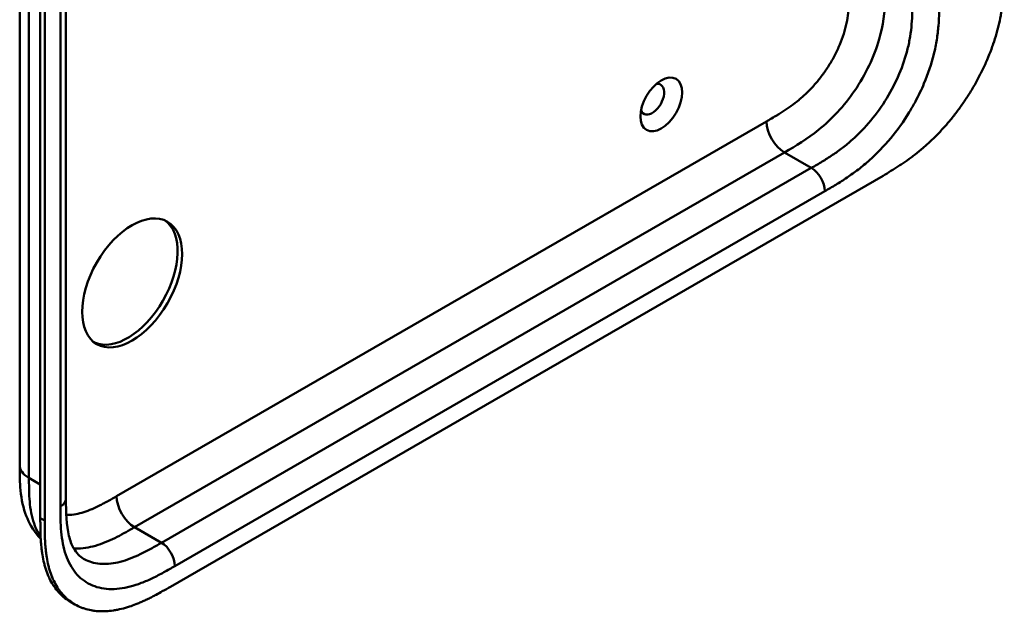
# Model space of a CAD drawing. Header units: millimetres. Extents: x 20 to 833, y 20 to 574.
# Tile 7 of 21: x 379 to 441, y 116 to 153. Entities that reach past the tile are written whole.
import ezdxf

# ---------------------------------------------------------------- set-up
doc = ezdxf.new("R2010")
doc.units = ezdxf.units.MM
doc.header["$LTSCALE"] = 2
doc.layers.add('Sichtbare Kanten(DIN)', color=7, linetype='Continuous', lineweight=50)
doc.layers.add('Sichtbare tangentiale Kanten(DIN)', color=7, linetype='Continuous', lineweight=50)

msp = doc.modelspace()

# ---------------------------------------------------------------- linework, layer by layer
at = {"layer": 'Sichtbare Kanten(DIN)'}
for p, q in [((381.993, 184.952), (381.993, 123.084)), ((380.378, 121.854), (380.378, 184.376)), ((380.652, 184.217), (380.652, 121.696)), ((388.582, 117.527), (433.533, 143.479)), ((379.076, 125.207), (379.076, 125.207)), ((381.993, 123.084), (381.993, 123.084)), ((382.56, 116.409), (382.286, 116.567))]:
    msp.add_line(p, q, dxfattribs=at)
for centre, major_axis in [((419.543, 147.976), (0.93, 1.611)), ((386.167, 136.708), (2.23, 3.862))]:
    msp.add_ellipse(centre, major_axis=major_axis, ratio=0.57735, dxfattribs=at)
for centre, major_axis, start_param, end_param in [((418.977, 148.303), (-0.53, -0.918), 5.827281, 9.880682), ((385.885, 136.872), (-2.23, -3.862), 0.06346, 3.078132)]:
    msp.add_ellipse(centre, major_axis=major_axis, ratio=0.57735, start_param=start_param, end_param=end_param, dxfattribs=at)
for points, knots in [([(379.076, 125.207), (379.076, 136.094), (379.076, 146.98), (379.076, 167.603), (379.076, 177.339), (379.076, 187.075)], [0, 0, 0, 0, 10, 10, 18.943141, 18.943141, 18.943141, 18.943141]), ([(433.533, 143.479), (433.698, 143.575), (434.032, 143.772), (434.453, 144.036), (434.876, 144.318), (435.217, 144.56), (435.642, 144.885), (435.982, 145.163), (436.403, 145.535), (436.737, 145.852), (437.147, 146.272), (437.469, 146.627), (437.861, 147.091), (438.164, 147.478), (438.53, 147.98), (438.81, 148.393), (439.142, 148.924), (439.392, 149.357), (439.684, 149.905), (439.9, 150.349), (440.147, 150.906), (440.325, 151.352), (440.522, 151.907), (440.66, 152.348), (440.807, 152.892), (440.905, 153.32), (441.004, 153.845), (441.064, 154.257), (441.12, 154.759), (441.149, 155.151), (441.171, 155.629), (441.18, 156.096), (441.18, 156.461), (441.18, 156.642)], [0.0000069, 0.0000069, 0.0000069, 0.0000069, 0.0407043, 0.0814017, 0.1017504, 0.1424478, 0.1627965, 0.203494, 0.2238427, 0.2645401, 0.2848888, 0.3255862, 0.3459349, 0.3866323, 0.406981, 0.4476784, 0.4680271, 0.5087246, 0.5290733, 0.5697707, 0.5901194, 0.6308168, 0.6511655, 0.6918629, 0.7122116, 0.752909, 0.7732577, 0.8139552, 0.8343039, 0.8750013, 0.89535, 0.9360474, 0.9767448, 0.9767448, 0.9767448, 0.9767448]), ([(380.402, 120.554), (380.298, 120.659), (380.2, 120.771), (379.814, 121.268), (379.587, 121.706), (379.249, 122.689), (379.156, 123.249), (379.077, 124.278), (379.076, 124.752), (379.076, 125.207)], [0.305386, 0.305386, 0.305386, 0.305386, 0.437781, 0.437781, 0.869328, 0.869328, 1.366387, 1.366387, 1.785137, 1.785137, 1.785137, 1.785137]), ([(381.993, 123.084), (381.993, 122.221), (382.019, 121.381), (382.254, 120.435), (382.357, 120.172), (382.656, 119.638), (382.869, 119.429), (383.11, 119.29)], [0, 0, 0, 0, 0.793105, 0.793105, 1.173513, 1.173513, 1.750739, 1.750739, 1.750739, 1.750739]), ([(382.286, 116.567), (382.225, 116.603), (382.043, 116.716), (381.816, 116.894), (381.552, 117.149), (381.358, 117.379), (381.14, 117.697), (380.986, 117.975), (380.818, 118.35), (380.705, 118.671), (380.59, 119.095), (380.518, 119.451), (380.458, 119.867), (380.429, 120.15), (380.408, 120.438), (380.397, 120.632), (380.388, 120.875), (380.383, 121.071), (380.379, 121.316), (380.378, 121.561), (380.378, 121.757), (380.378, 121.854)], [-0.4787048, -0.4787048, -0.4787048, -0.4787048, -0.4583375, -0.4166713, -0.3958382, -0.354172, -0.3333389, -0.2916727, -0.2708396, -0.2291735, -0.2083404, -0.1666742, -0.1458411, -0.1145915, -0.1041749, -0.0833418, -0.0729253, -0.0520922, -0.0416756, -0.0208425, -0.0000095, -0.0000095, -0.0000095, -0.0000095]), ([(380.652, 121.696), (380.652, 121.599), (380.652, 121.403), (380.654, 121.158), (380.657, 120.913), (380.662, 120.717), (380.672, 120.473), (380.682, 120.28), (380.704, 119.992), (380.732, 119.708), (380.792, 119.293), (380.864, 118.937), (380.979, 118.512), (381.093, 118.191), (381.26, 117.816), (381.414, 117.538), (381.632, 117.22), (381.826, 116.991), (382.09, 116.735), (382.319, 116.557), (382.624, 116.366), (382.884, 116.24), (383.225, 116.116), (383.511, 116.044), (383.883, 115.986), (384.192, 115.967), (384.588, 115.976), (384.913, 116.009), (385.328, 116.083), (385.666, 116.166), (386.049, 116.286), (386.307, 116.379), (386.566, 116.482), (386.739, 116.556), (386.955, 116.653), (387.127, 116.735), (387.343, 116.842), (387.515, 116.931), (387.774, 117.068), (388.116, 117.258), (388.413, 117.429), (388.582, 117.527)], [0.0000095, 0.0000095, 0.0000095, 0.0000095, 0.0208425, 0.0416756, 0.0520922, 0.0729253, 0.0833418, 0.1041749, 0.1145915, 0.1458411, 0.1666742, 0.2083404, 0.2291735, 0.2708396, 0.2916727, 0.3333389, 0.354172, 0.3958382, 0.4166713, 0.4583375, 0.4791706, 0.5208368, 0.5416698, 0.583336, 0.6041691, 0.6458353, 0.6666684, 0.7083346, 0.7291677, 0.7708339, 0.7916669, 0.8229166, 0.8333331, 0.8541662, 0.8645828, 0.8854159, 0.8958324, 0.9166655, 0.927082, 0.9583317, 0.9999979, 0.9999979, 0.9999979, 0.9999979])]:
    msp.add_open_spline(points, degree=3, knots=knots, dxfattribs=at)
at = {"layer": 'Sichtbare tangentiale Kanten(DIN)'}
for p, q in [((381.642, 122.594), (381.642, 184.462)), ((385.188, 123.242), (426.179, 146.908)), ((386.32, 121.283), (427.31, 144.949)), ((429.007, 143.969), (427.31, 144.949)), ((388.017, 120.303), (429.007, 143.969)), ((429.856, 142.499), (388.865, 118.833)), ((379.662, 124.391), (380.378, 123.977)), ((380.652, 121.696), (380.378, 121.854)), ((388.017, 120.303), (386.32, 121.283))]:
    msp.add_line(p, q, dxfattribs=at)
for points, degree in [([(379.662, 186.258), (379.662, 155.325), (379.662, 124.391)], 2), ([(426.179, 146.908), (426.179, 146.187), (426.685, 145.31), (427.31, 144.949)], 3), ([(429.007, 143.969), (429.476, 143.698), (429.856, 143.04), (429.856, 142.499)], 3), ([(379.662, 124.39), (379.271, 124.616), (379.076, 124.911), (379.076, 125.207)], 3), ([(381.993, 123.084), (381.993, 122.907), (381.876, 122.729), (381.642, 122.594)], 3), ([(386.32, 121.283), (385.695, 121.644), (385.188, 122.521), (385.188, 123.242)], 3), ([(388.017, 120.303), (388.485, 120.033), (388.865, 119.375), (388.865, 118.833)], 3)]:
    msp.add_open_spline(points, degree=degree, dxfattribs=at)
for points, knots in [([(426.179, 146.908), (426.225, 146.935), (426.271, 146.962), (426.318, 146.989), (426.443, 147.061), (426.568, 147.134), (426.693, 147.208), (426.736, 147.234), (426.779, 147.26), (426.822, 147.286), (426.844, 147.299), (426.865, 147.312), (426.887, 147.325), (426.909, 147.338), (426.93, 147.351), (426.953, 147.365), (427.04, 147.419), (427.124, 147.471), (427.21, 147.527), (427.212, 147.528), (427.214, 147.529), (427.216, 147.531), (427.391, 147.643), (427.557, 147.756), (427.725, 147.878), (427.727, 147.88), (427.73, 147.882), (427.733, 147.884), (427.902, 148.007), (428.07, 148.136), (428.237, 148.276), (428.238, 148.277), (428.24, 148.278), (428.241, 148.279), (428.411, 148.421), (428.579, 148.573), (428.743, 148.732), (428.744, 148.733), (428.745, 148.734), (428.746, 148.735), (428.912, 148.896), (429.076, 149.069), (429.235, 149.25), (429.393, 149.43), (429.547, 149.62), (429.694, 149.818), (429.841, 150.015), (429.982, 150.221), (430.114, 150.431), (430.247, 150.644), (430.373, 150.864), (430.488, 151.086), (430.602, 151.307), (430.707, 151.534), (430.801, 151.76), (430.894, 151.985), (430.977, 152.214), (431.048, 152.439), (431.118, 152.662), (431.177, 152.887), (431.225, 153.107), (431.225, 153.108), (431.225, 153.11), (431.226, 153.111), (431.273, 153.327), (431.309, 153.54), (431.337, 153.75), (431.337, 153.753), (431.338, 153.756), (431.338, 153.759), (431.365, 153.967), (431.384, 154.171), (431.397, 154.38), (431.397, 154.382), (431.397, 154.385), (431.397, 154.387), (431.404, 154.49), (431.408, 154.589), (431.412, 154.689), (431.415, 154.793), (431.418, 154.895), (431.419, 154.996), (431.422, 155.193), (431.422, 155.387), (431.422, 155.581)], [0, 0, 0, 0, 0.049086, 0.049086, 0.049086, 0.181856, 0.181856, 0.181856, 0.227566, 0.227566, 0.227566, 0.250422, 0.250422, 0.250422, 0.273278, 0.273278, 0.273278, 0.362539, 0.362539, 0.362539, 0.364701, 0.364701, 0.364701, 0.544762, 0.544762, 0.544762, 0.547577, 0.547577, 0.547577, 0.72973, 0.72973, 0.72973, 0.73138, 0.73138, 0.73138, 0.916509, 0.916509, 0.916509, 0.917593, 0.917593, 0.917593, 1.105005, 1.105005, 1.105005, 1.29248, 1.29248, 1.29248, 1.479975, 1.479975, 1.479975, 1.668694, 1.668694, 1.668694, 1.856674, 1.856674, 1.856674, 2.043542, 2.043542, 2.043542, 2.228635, 2.228635, 2.228635, 2.229961, 2.229961, 2.229961, 2.411764, 2.411764, 2.411764, 2.414482, 2.414482, 2.414482, 2.594841, 2.594841, 2.594841, 2.597037, 2.597037, 2.597037, 2.686284, 2.686284, 2.686284, 2.778136, 2.778136, 2.778136, 2.956121, 2.956121, 2.956121, 2.956121]), ([(427.31, 144.949), (428.037, 145.369), (428.76, 145.799), (429.462, 146.365), (430.288, 147.03), (431.081, 147.877), (431.74, 148.843), (432.437, 149.865), (432.974, 151.005), (433.287, 152.099), (433.539, 152.98), (433.645, 153.825), (433.673, 154.63), (433.685, 154.95), (433.685, 155.264), (433.685, 155.581)], [0.000004, 0.000004, 0.000004, 0.000004, 0.743009, 0.743009, 0.743009, 1.617876, 1.617876, 1.617876, 2.543098, 2.543098, 2.543098, 3.288503, 3.288503, 3.288503, 3.584828, 3.584828, 3.584828, 3.584828]), ([(429.007, 143.969), (429.235, 144.1), (429.686, 144.362), (430.348, 144.778), (430.988, 145.238), (431.813, 145.923), (432.785, 146.929), (433.798, 148.344), (434.599, 149.898), (435.04, 151.224), (435.251, 152.27), (435.345, 153.048), (435.382, 153.822), (435.382, 154.34), (435.382, 154.601)], [59.615883, 59.615883, 59.615883, 59.615883, 59.859385, 60.102886, 60.346387, 60.589889, 61.076891, 61.563894, 62.050896, 62.537899, 62.7814, 63.024901, 63.268403, 63.511905, 63.511905, 63.511905, 63.511905]), ([(437.079, 154.601), (437.079, 154.34), (437.079, 153.802), (437.039, 152.951), (436.933, 152.066), (436.688, 150.85), (436.248, 149.528), (435.774, 148.539), (435.577, 148.17)], [59.615882, 59.615882, 59.615882, 59.615882, 59.859385, 60.102886, 60.346388, 60.589889, 61.076892, 61.376104, 61.376104, 61.376104, 61.376104]), ([(435.577, 148.17), (435.453, 147.939), (434.983, 147.119), (434.04, 145.803), (432.915, 144.639), (431.977, 143.861), (431.263, 143.349), (430.549, 142.9), (430.084, 142.631), (429.856, 142.499)], [61.376104, 61.376104, 61.376104, 61.376104, 61.563894, 62.050897, 62.537899, 62.7814, 63.024902, 63.268403, 63.511906, 63.511906, 63.511906, 63.511906]), ([(379.662, 124.39), (379.662, 124.185), (379.662, 123.974), (379.666, 123.764), (379.669, 123.53), (379.678, 123.298), (379.693, 123.074), (379.71, 122.83), (379.736, 122.593), (379.773, 122.366), (379.811, 122.129), (379.862, 121.902), (379.928, 121.682), (379.995, 121.461), (380.077, 121.251), (380.175, 121.058), (380.241, 120.926), (380.315, 120.802), (380.395, 120.685)], [0, 0, 0, 0, 0.200478, 0.200478, 0.200478, 0.423741, 0.423741, 0.423741, 0.666684, 0.666684, 0.666684, 0.9194, 0.9194, 0.9194, 1.173003, 1.173003, 1.173003, 1.345546, 1.345546, 1.345546, 1.345546]), ([(382.013, 122.056), (382.053, 122.055), (382.092, 122.055), (382.132, 122.055), (382.291, 122.057), (382.455, 122.074), (382.621, 122.104), (382.622, 122.105), (382.623, 122.105), (382.624, 122.105), (382.788, 122.135), (382.956, 122.178), (383.126, 122.232), (383.127, 122.232), (383.129, 122.233), (383.13, 122.233), (383.297, 122.287), (383.464, 122.351), (383.634, 122.423), (383.637, 122.424), (383.639, 122.425), (383.642, 122.427), (383.81, 122.499), (383.976, 122.578), (384.151, 122.667), (384.153, 122.668), (384.155, 122.669), (384.157, 122.67), (384.243, 122.714), (384.327, 122.758), (384.412, 122.804), (384.5, 122.851), (384.587, 122.9), (384.674, 122.948), (384.846, 123.045), (385.017, 123.144), (385.188, 123.242)], [1.072978, 1.072978, 1.072978, 1.072978, 1.120371, 1.120371, 1.120371, 1.307779, 1.307779, 1.307779, 1.308864, 1.308864, 1.308864, 1.49399, 1.49399, 1.49399, 1.49564, 1.49564, 1.49564, 1.677791, 1.677791, 1.677791, 1.6806, 1.6806, 1.6806, 1.860664, 1.860664, 1.860664, 1.862826, 1.862826, 1.862826, 1.952085, 1.952085, 1.952085, 2.043868, 2.043868, 2.043868, 2.225375, 2.225375, 2.225375, 2.225375]), ([(388.865, 118.833), (388.637, 118.702), (388.172, 118.433), (387.458, 118.058), (386.744, 117.747), (385.806, 117.441), (384.681, 117.305), (383.495, 117.591), (382.553, 118.331), (382.033, 119.295), (381.788, 120.228), (381.682, 120.991), (381.642, 121.795), (381.642, 122.333), (381.642, 122.594)], [41.227522, 41.227522, 41.227522, 41.227522, 41.471025, 41.714526, 41.958028, 42.201529, 42.688532, 43.175534, 43.662537, 44.149539, 44.39304, 44.636542, 44.880043, 45.123546, 45.123546, 45.123546, 45.123546]), ([(382.481, 119.95), (382.576, 119.943), (382.672, 119.94), (382.968, 119.944), (383.175, 119.965), (383.592, 120.041), (383.802, 120.095), (384.217, 120.228), (384.422, 120.305), (384.825, 120.479), (385.023, 120.573), (385.411, 120.771), (385.6, 120.873), (385.966, 121.079), (386.144, 121.181), (386.32, 121.283)], [2.195396, 2.195396, 2.195396, 2.195396, 2.316224, 2.316224, 2.559518, 2.559518, 2.790736, 2.790736, 3.008715, 3.008715, 3.213319, 3.213319, 3.405062, 3.405062, 3.584828, 3.584828, 3.584828, 3.584828]), ([(383.11, 119.29), (383.159, 119.262), (383.506, 119.078), (384.239, 118.901), (385.21, 119.017), (386.036, 119.285), (386.676, 119.565), (387.337, 119.911), (387.789, 120.172), (388.017, 120.303)], [43.092602, 43.092602, 43.092602, 43.092602, 43.175534, 43.662537, 44.14954, 44.393041, 44.636542, 44.880043, 45.123545, 45.123545, 45.123545, 45.123545])]:
    msp.add_open_spline(points, degree=3, knots=knots, dxfattribs=at)

doc.saveas('drawing.dxf')
